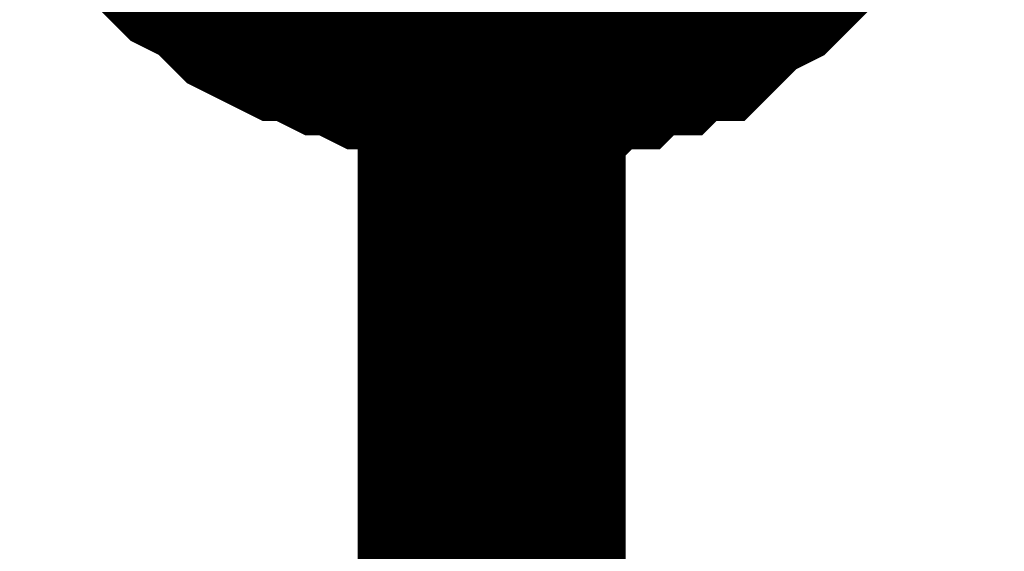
# Model space of a CAD drawing. Header units: inches. Extents: x 0 to 9.5, y -0.01 to 7.51.
# Tile 48 of 59: x 6.9288 to 6.9722, y 6.2066 to 6.23. Entities that reach past the tile are written whole.
import ezdxf

# ---------------------------------------------------------------- set-up
doc = ezdxf.new("R2010")
doc.units = ezdxf.units.IN
doc.header["$MEASUREMENT"] = 0
doc.layers.add('Sheet', color=255, linetype='Continuous')

msp = doc.modelspace()

# ---------------------------------------------------------------- linework, layer by layer
at = {"layer": 'Sheet'}
for points in [[(6.949602, 6.09995, 0.0118, 0.0118, 0), (6.949602, 6.25, 0.0118, 0.0118, 0), (7.398943, 6.25, 0.0118, 0.0118, 0), (7.799322, 6.25, 0.0118, 0.0118, 0), (7.799322, 6.09995, 0.0118, 0.0118, 0)], [(6.949602, 6.229539, 0.0118, 0.0118, 0), (6.948362, 6.229539, 0.0118, 0.0118, 0), (6.947743, 6.229539, 0.0118, 0.0118, 0), (6.946503, 6.229539, 0.0118, 0.0118, 0), (6.945264, 6.230159, 0.0118, 0.0118, 0), (6.944644, 6.230159, 0.0118, 0.0118, 0), (6.943404, 6.230779, 0.0118, 0.0118, 0), (6.942784, 6.230779, 0.0118, 0.0118, 0), (6.941545, 6.231399, 0.0118, 0.0118, 0), (6.940925, 6.231399, 0.0118, 0.0118, 0), (6.939686, 6.232019, 0.0118, 0.0118, 0), (6.939066, 6.232639, 0.0118, 0.0118, 0), (6.938446, 6.233259, 0.0118, 0.0118, 0), (6.937206, 6.233879, 0.0118, 0.0118, 0), (6.936587, 6.234499, 0.0118, 0.0118, 0), (6.935967, 6.235119, 0.0118, 0.0118, 0), (6.935347, 6.235739, 0.0118, 0.0118, 0), (6.934727, 6.236359, 0.0118, 0.0118, 0)], [(6.949602, 6.229539, 0.0118, 0.0118, 0), (6.948362, 6.229539, 0.0118, 0.0118, 0), (6.947743, 6.229539, 0.0118, 0.0118, 0), (6.946503, 6.229539, 0.0118, 0.0118, 0), (6.945264, 6.230159, 0.0118, 0.0118, 0), (6.944644, 6.230159, 0.0118, 0.0118, 0), (6.943404, 6.230779, 0.0118, 0.0118, 0), (6.942784, 6.230779, 0.0118, 0.0118, 0), (6.941545, 6.231399, 0.0118, 0.0118, 0), (6.940925, 6.231399, 0.0118, 0.0118, 0), (6.939686, 6.232019, 0.0118, 0.0118, 0), (6.939066, 6.232639, 0.0118, 0.0118, 0), (6.938446, 6.233259, 0.0118, 0.0118, 0), (6.937206, 6.233879, 0.0118, 0.0118, 0), (6.936587, 6.234499, 0.0118, 0.0118, 0), (6.935967, 6.235119, 0.0118, 0.0118, 0), (6.935347, 6.235739, 0.0118, 0.0118, 0), (6.934727, 6.236359, 0.0118, 0.0118, 0)], [(6.949602, 6.229539, 0.0118, 0.0118, 0), (6.948362, 6.229539, 0.0118, 0.0118, 0), (6.947743, 6.229539, 0.0118, 0.0118, 0), (6.946503, 6.229539, 0.0118, 0.0118, 0), (6.945264, 6.230159, 0.0118, 0.0118, 0), (6.944644, 6.230159, 0.0118, 0.0118, 0), (6.943404, 6.230779, 0.0118, 0.0118, 0), (6.942784, 6.230779, 0.0118, 0.0118, 0), (6.941545, 6.231399, 0.0118, 0.0118, 0), (6.940925, 6.231399, 0.0118, 0.0118, 0), (6.939686, 6.232019, 0.0118, 0.0118, 0), (6.939066, 6.232639, 0.0118, 0.0118, 0), (6.938446, 6.233259, 0.0118, 0.0118, 0), (6.937206, 6.233879, 0.0118, 0.0118, 0), (6.936587, 6.234499, 0.0118, 0.0118, 0), (6.935967, 6.235119, 0.0118, 0.0118, 0), (6.935347, 6.235739, 0.0118, 0.0118, 0), (6.934727, 6.236359, 0.0118, 0.0118, 0)], [(6.949602, 6.229539, 0.0118, 0.0118, 0), (6.948362, 6.229539, 0.0118, 0.0118, 0), (6.947743, 6.229539, 0.0118, 0.0118, 0), (6.946503, 6.229539, 0.0118, 0.0118, 0), (6.945264, 6.230159, 0.0118, 0.0118, 0), (6.944644, 6.230159, 0.0118, 0.0118, 0), (6.943404, 6.230779, 0.0118, 0.0118, 0), (6.942784, 6.230779, 0.0118, 0.0118, 0), (6.941545, 6.231399, 0.0118, 0.0118, 0), (6.940925, 6.231399, 0.0118, 0.0118, 0), (6.939686, 6.232019, 0.0118, 0.0118, 0), (6.939066, 6.232639, 0.0118, 0.0118, 0), (6.938446, 6.233259, 0.0118, 0.0118, 0), (6.937206, 6.233879, 0.0118, 0.0118, 0), (6.936587, 6.234499, 0.0118, 0.0118, 0), (6.935967, 6.235119, 0.0118, 0.0118, 0), (6.935347, 6.235739, 0.0118, 0.0118, 0), (6.934727, 6.236359, 0.0118, 0.0118, 0)], [(6.963857, 6.236359, 0.0118, 0.0118, 0), (6.963237, 6.235739, 0.0118, 0.0118, 0), (6.962617, 6.235119, 0.0118, 0.0118, 0), (6.961998, 6.234499, 0.0118, 0.0118, 0), (6.961378, 6.233879, 0.0118, 0.0118, 0), (6.960758, 6.233259, 0.0118, 0.0118, 0), (6.959519, 6.232639, 0.0118, 0.0118, 0), (6.958899, 6.232019, 0.0118, 0.0118, 0), (6.958279, 6.231399, 0.0118, 0.0118, 0), (6.957039, 6.231399, 0.0118, 0.0118, 0), (6.95642, 6.230779, 0.0118, 0.0118, 0), (6.95518, 6.230779, 0.0118, 0.0118, 0), (6.95456, 6.230159, 0.0118, 0.0118, 0), (6.953321, 6.230159, 0.0118, 0.0118, 0), (6.952701, 6.229539, 0.0118, 0.0118, 0), (6.951461, 6.229539, 0.0118, 0.0118, 0), (6.950842, 6.229539, 0.0118, 0.0118, 0), (6.949602, 6.229539, 0.0118, 0.0118, 0)], [(6.963857, 6.236359, 0.0118, 0.0118, 0), (6.963237, 6.235739, 0.0118, 0.0118, 0), (6.962617, 6.235119, 0.0118, 0.0118, 0), (6.961998, 6.234499, 0.0118, 0.0118, 0), (6.961378, 6.233879, 0.0118, 0.0118, 0), (6.960758, 6.233259, 0.0118, 0.0118, 0), (6.959519, 6.232639, 0.0118, 0.0118, 0), (6.958899, 6.232019, 0.0118, 0.0118, 0), (6.958279, 6.231399, 0.0118, 0.0118, 0), (6.957039, 6.231399, 0.0118, 0.0118, 0), (6.95642, 6.230779, 0.0118, 0.0118, 0), (6.95518, 6.230779, 0.0118, 0.0118, 0), (6.95456, 6.230159, 0.0118, 0.0118, 0), (6.953321, 6.230159, 0.0118, 0.0118, 0), (6.952701, 6.229539, 0.0118, 0.0118, 0), (6.951461, 6.229539, 0.0118, 0.0118, 0), (6.950842, 6.229539, 0.0118, 0.0118, 0), (6.949602, 6.229539, 0.0118, 0.0118, 0)], [(6.963857, 6.236359, 0.0118, 0.0118, 0), (6.963237, 6.235739, 0.0118, 0.0118, 0), (6.962617, 6.235119, 0.0118, 0.0118, 0), (6.961998, 6.234499, 0.0118, 0.0118, 0), (6.961378, 6.233879, 0.0118, 0.0118, 0), (6.960758, 6.233259, 0.0118, 0.0118, 0), (6.959519, 6.232639, 0.0118, 0.0118, 0), (6.958899, 6.232019, 0.0118, 0.0118, 0), (6.958279, 6.231399, 0.0118, 0.0118, 0), (6.957039, 6.231399, 0.0118, 0.0118, 0), (6.95642, 6.230779, 0.0118, 0.0118, 0), (6.95518, 6.230779, 0.0118, 0.0118, 0), (6.95456, 6.230159, 0.0118, 0.0118, 0), (6.953321, 6.230159, 0.0118, 0.0118, 0), (6.952701, 6.229539, 0.0118, 0.0118, 0), (6.951461, 6.229539, 0.0118, 0.0118, 0), (6.950842, 6.229539, 0.0118, 0.0118, 0), (6.949602, 6.229539, 0.0118, 0.0118, 0)], [(6.963857, 6.236359, 0.0118, 0.0118, 0), (6.963237, 6.235739, 0.0118, 0.0118, 0), (6.962617, 6.235119, 0.0118, 0.0118, 0), (6.961998, 6.234499, 0.0118, 0.0118, 0), (6.961378, 6.233879, 0.0118, 0.0118, 0), (6.960758, 6.233259, 0.0118, 0.0118, 0), (6.959519, 6.232639, 0.0118, 0.0118, 0), (6.958899, 6.232019, 0.0118, 0.0118, 0), (6.958279, 6.231399, 0.0118, 0.0118, 0), (6.957039, 6.231399, 0.0118, 0.0118, 0), (6.95642, 6.230779, 0.0118, 0.0118, 0), (6.95518, 6.230779, 0.0118, 0.0118, 0), (6.95456, 6.230159, 0.0118, 0.0118, 0), (6.953321, 6.230159, 0.0118, 0.0118, 0), (6.952701, 6.229539, 0.0118, 0.0118, 0), (6.951461, 6.229539, 0.0118, 0.0118, 0), (6.950842, 6.229539, 0.0118, 0.0118, 0), (6.949602, 6.229539, 0.0118, 0.0118, 0)], [(6.949602, 6.229539, 0.0039, 0.0039, 0), (6.948362, 6.229539, 0.0039, 0.0039, 0), (6.947743, 6.229539, 0.0039, 0.0039, 0), (6.946503, 6.229539, 0.0039, 0.0039, 0), (6.945264, 6.230159, 0.0039, 0.0039, 0), (6.944644, 6.230159, 0.0039, 0.0039, 0), (6.943404, 6.230779, 0.0039, 0.0039, 0), (6.942784, 6.230779, 0.0039, 0.0039, 0), (6.941545, 6.231399, 0.0039, 0.0039, 0), (6.940925, 6.231399, 0.0039, 0.0039, 0), (6.939686, 6.232019, 0.0039, 0.0039, 0)], [(6.949602, 6.229539, 0.0039, 0.0039, 0), (6.948362, 6.229539, 0.0039, 0.0039, 0), (6.947743, 6.229539, 0.0039, 0.0039, 0), (6.946503, 6.229539, 0.0039, 0.0039, 0), (6.945264, 6.230159, 0.0039, 0.0039, 0), (6.944644, 6.230159, 0.0039, 0.0039, 0), (6.943404, 6.230779, 0.0039, 0.0039, 0), (6.942784, 6.230779, 0.0039, 0.0039, 0), (6.941545, 6.231399, 0.0039, 0.0039, 0), (6.940925, 6.231399, 0.0039, 0.0039, 0), (6.939686, 6.232019, 0.0039, 0.0039, 0)], [(6.949602, 6.229539, 0.0039, 0.0039, 0), (6.948362, 6.229539, 0.0039, 0.0039, 0), (6.947743, 6.229539, 0.0039, 0.0039, 0), (6.946503, 6.229539, 0.0039, 0.0039, 0), (6.945264, 6.230159, 0.0039, 0.0039, 0), (6.944644, 6.230159, 0.0039, 0.0039, 0), (6.943404, 6.230779, 0.0039, 0.0039, 0), (6.942784, 6.230779, 0.0039, 0.0039, 0), (6.941545, 6.231399, 0.0039, 0.0039, 0), (6.940925, 6.231399, 0.0039, 0.0039, 0), (6.939686, 6.232019, 0.0039, 0.0039, 0)], [(6.949602, 6.229539, 0.0039, 0.0039, 0), (6.948362, 6.229539, 0.0039, 0.0039, 0), (6.947743, 6.229539, 0.0039, 0.0039, 0), (6.946503, 6.229539, 0.0039, 0.0039, 0), (6.945264, 6.230159, 0.0039, 0.0039, 0), (6.944644, 6.230159, 0.0039, 0.0039, 0), (6.943404, 6.230779, 0.0039, 0.0039, 0), (6.942784, 6.230779, 0.0039, 0.0039, 0), (6.941545, 6.231399, 0.0039, 0.0039, 0), (6.940925, 6.231399, 0.0039, 0.0039, 0), (6.939686, 6.232019, 0.0039, 0.0039, 0)], [(6.958899, 6.232019, 0.0039, 0.0039, 0), (6.958279, 6.231399, 0.0039, 0.0039, 0), (6.957039, 6.231399, 0.0039, 0.0039, 0), (6.95642, 6.230779, 0.0039, 0.0039, 0), (6.95518, 6.230779, 0.0039, 0.0039, 0), (6.95456, 6.230159, 0.0039, 0.0039, 0), (6.953321, 6.230159, 0.0039, 0.0039, 0), (6.952701, 6.229539, 0.0039, 0.0039, 0), (6.951461, 6.229539, 0.0039, 0.0039, 0), (6.950842, 6.229539, 0.0039, 0.0039, 0), (6.949602, 6.229539, 0.0039, 0.0039, 0)], [(6.958899, 6.232019, 0.0039, 0.0039, 0), (6.958279, 6.231399, 0.0039, 0.0039, 0), (6.957039, 6.231399, 0.0039, 0.0039, 0), (6.95642, 6.230779, 0.0039, 0.0039, 0), (6.95518, 6.230779, 0.0039, 0.0039, 0), (6.95456, 6.230159, 0.0039, 0.0039, 0), (6.953321, 6.230159, 0.0039, 0.0039, 0), (6.952701, 6.229539, 0.0039, 0.0039, 0), (6.951461, 6.229539, 0.0039, 0.0039, 0), (6.950842, 6.229539, 0.0039, 0.0039, 0), (6.949602, 6.229539, 0.0039, 0.0039, 0)], [(6.958899, 6.232019, 0.0039, 0.0039, 0), (6.958279, 6.231399, 0.0039, 0.0039, 0), (6.957039, 6.231399, 0.0039, 0.0039, 0), (6.95642, 6.230779, 0.0039, 0.0039, 0), (6.95518, 6.230779, 0.0039, 0.0039, 0), (6.95456, 6.230159, 0.0039, 0.0039, 0), (6.953321, 6.230159, 0.0039, 0.0039, 0), (6.952701, 6.229539, 0.0039, 0.0039, 0), (6.951461, 6.229539, 0.0039, 0.0039, 0), (6.950842, 6.229539, 0.0039, 0.0039, 0), (6.949602, 6.229539, 0.0039, 0.0039, 0)], [(6.958899, 6.232019, 0.0039, 0.0039, 0), (6.958279, 6.231399, 0.0039, 0.0039, 0), (6.957039, 6.231399, 0.0039, 0.0039, 0), (6.95642, 6.230779, 0.0039, 0.0039, 0), (6.95518, 6.230779, 0.0039, 0.0039, 0), (6.95456, 6.230159, 0.0039, 0.0039, 0), (6.953321, 6.230159, 0.0039, 0.0039, 0), (6.952701, 6.229539, 0.0039, 0.0039, 0), (6.951461, 6.229539, 0.0039, 0.0039, 0), (6.950842, 6.229539, 0.0039, 0.0039, 0), (6.949602, 6.229539, 0.0039, 0.0039, 0)]]:
    msp.add_lwpolyline(points, format="xyseb", dxfattribs=at)

doc.saveas('drawing.dxf')
